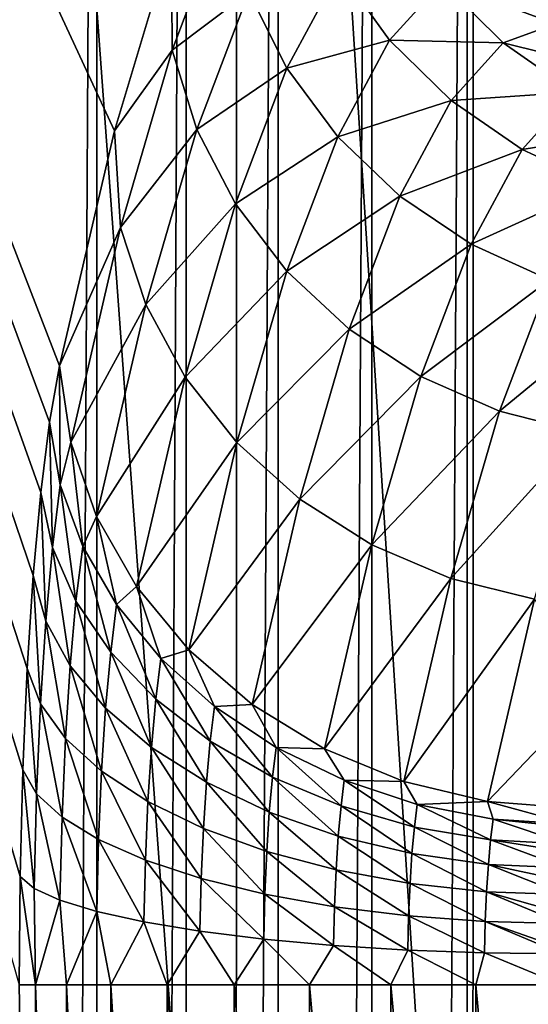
# Model space of a CAD drawing. Header units: metres. Extents: x -13 to 104, y -17 to 17.
# Tile 67 of 235: x 25.983 to 26.498, y 5.624 to 6.621. Entities that reach past the tile are written whole.
import ezdxf

# ---------------------------------------------------------------- set-up
doc = ezdxf.new("R2010")
doc.units = ezdxf.units.M
doc.layers.add('solid_508351', color=7, linetype='CONTINUOUS')

msp = doc.modelspace()

# ---------------------------------------------------------------- linework, layer by layer
at = {"layer": 'solid_508351'}
for points in [[(53.914722, 6.590713, 20.840343), (20.568798, 8.925374, 17.342329), (20.565187, 8.898536, 17.358732)], [(53.914722, 6.590713, 20.840343), (53.919899, 6.625234, 20.814188), (20.568798, 8.925374, 17.342329)], [(53.909721, 6.554014, 20.863384), (20.565187, 8.898536, 17.358732), (20.559671, 8.853759, 17.381256)], [(53.909721, 6.554014, 20.863384), (53.914722, 6.590713, 20.840343), (20.565187, 8.898536, 17.358732)], [(53.90493, 6.515418, 20.883133), (20.559671, 8.853759, 17.381256), (20.555859, 8.819738, 17.394787)], [(53.90493, 6.515418, 20.883133), (53.909721, 6.554014, 20.863384), (20.559671, 8.853759, 17.381256)], [(53.900391, 6.475217, 20.899439), (20.555859, 8.819738, 17.394787), (20.551445, 8.776638, 17.407942)], [(53.900391, 6.475217, 20.899439), (53.90493, 6.515418, 20.883133), (20.555859, 8.819738, 17.394787)], [(53.896133, 6.433718, 20.91218), (20.551445, 8.776638, 17.407942), (20.547659, 8.735758, 17.416607)], [(53.896133, 6.433718, 20.91218), (53.900391, 6.475217, 20.899439), (20.551445, 8.776638, 17.407942)], [(53.892193, 6.391236, 20.921259), (20.547659, 8.735758, 17.416607), (20.544338, 8.696086, 17.421665)], [(53.892193, 6.391236, 20.921259), (53.896133, 6.433718, 20.91218), (20.547659, 8.735758, 17.416607)], [(53.888596, 6.348096, 20.926605), (20.544338, 8.696086, 17.421665), (20.541, 8.649134, 17.423546)], [(53.888596, 6.348096, 20.926605), (53.892193, 6.391236, 20.921259), (20.544338, 8.696086, 17.421665)], [(37.213074, -7.476887, 19.175852), (20.541, 8.649134, 17.423546), (20.540823, 0, 17.423527)], [(37.213074, -7.476887, 19.175852), (37.213074, 7.476887, 19.17585), (20.541, 8.649134, 17.423546)], [(53.888596, 6.348096, 20.926605), (20.541, 8.649134, 17.423546), (37.213074, 7.476887, 19.17585)], [(25.92498, 8.491352, -8.91882), (26.202055, 4.7, -8.558278), (25.92437, 4.7, -8.919536)], [(26.202703, 8.471836, -8.557341), (26.202055, 4.7, -8.558278), (25.92498, 8.491352, -8.91882)], [(26.202703, 8.471836, -8.557341), (26.441963, 4.7, -8.170467), (26.202055, 4.7, -8.558278)], [(26.442406, 8.454499, -8.169662), (26.441963, 4.7, -8.170467), (26.202703, 8.471836, -8.557341)], [(26.442406, 8.454499, -8.169662), (26.64126, 4.7, -7.760674), (26.441963, 4.7, -8.170467)], [(26.64167, 8.439519, -7.759706), (26.64126, 4.7, -7.760674), (26.442406, 8.454499, -8.169662)], [(26.07885, 6.508545, 3.000002), (25.198364, 8.404401, 11.377251), (26.022978, 6.270645, 3.531578)], [(26.013035, 6.213643, 3.626181), (26.022978, 6.270645, 3.531578), (25.198364, 8.404401, 11.377251)], [(26.136703, 6.70126, 2.449545), (25.198364, 8.404401, 11.377251), (26.07885, 6.508545, 3.000002)], [(26.004148, 6.142247, 3.710734), (26.013035, 6.213643, 3.626181), (25.198364, 8.404401, 11.377251)], [(25.996553, 6.058304, 3.783), (26.004148, 6.142247, 3.710734), (25.198364, 8.404401, 11.377251)], [(25.99044, 5.96393, 3.841157), (25.996553, 6.058304, 3.783), (25.198364, 8.404401, 11.377251)], [(25.985964, 5.861496, 3.883743), (25.99044, 5.96393, 3.841157), (25.198364, 8.404401, 11.377251)], [(25.983238, 5.753585, 3.909686), (25.985964, 5.861496, 3.883743), (25.198364, 8.404401, 11.377251)], [(25.982328, 5.64358, 3.918336), (25.983238, 5.753585, 3.909686), (25.198364, 8.404401, 11.377251)], [(25.972931, -8.318213, 12.851464), (25.972931, 8.318213, 12.851464), (26.060841, 8.309629, 12.89565)], [(26.060841, -8.309629, 12.89565), (25.972931, -8.318213, 12.851464), (26.060841, 8.309629, 12.89565)], [(26.060841, -8.309629, 12.89565), (26.060841, 8.309629, 12.89565), (26.151501, 8.300849, 12.933992)], [(26.151501, -8.300849, 12.933992), (26.060841, -8.309629, 12.89565), (26.151501, 8.300849, 12.933992)], [(26.151501, -8.300849, 12.933992), (26.151501, 8.300849, 12.933992), (26.244511, 8.291911, 12.966316)], [(26.244511, -8.291911, 12.966316), (26.151501, -8.300849, 12.933992), (26.244511, 8.291911, 12.966316)], [(26.244511, -8.291911, 12.966316), (26.244511, 8.291911, 12.966316), (26.339462, 8.282854, 12.992474)], [(26.339462, -8.282854, 12.992474), (26.244511, -8.291911, 12.966316), (26.339462, 8.282854, 12.992474)], [(26.339462, -8.282854, 12.992474), (26.339462, 8.282854, 12.992474), (26.43593, 8.273734, 13.012343)], [(26.43593, -8.273734, 13.012343), (26.339462, -8.282854, 12.992474), (26.43593, 8.273734, 13.012343)], [(26.43593, -8.273734, 13.012343), (26.43593, 8.273734, 13.012343), (26.533504, 8.264537, 13.025842)], [(26.43593, -8.273734, 13.012343), (26.533504, 8.264537, 13.025842), (26.533337, 0, 13.025824)], [(26.575634, 6.57219, -1.087826), (26.540928, 6.649206, -1.109628), (26.48715, 6.749162, -0.597971)], [(26.52248, 6.670989, -0.582095), (26.575634, 6.57219, -1.087826), (26.48715, 6.749162, -0.597971)], [(26.136703, 6.70126, 2.449545), (26.137207, 6.590445, 2.516428), (26.190676, 6.731276, 2.007698)], [(26.215048, 6.649206, 1.990914), (26.190676, 6.731276, 2.007698), (26.137207, 6.590445, 2.516428)], [(26.571047, 6.600325, -0.565996), (26.52248, 6.670989, -0.582095), (26.468689, 6.730501, -0.070319)], [(26.517826, 6.659207, -0.059641), (26.571047, 6.600325, -0.565996), (26.468689, 6.730501, -0.070319)], [(26.136703, 6.70126, 2.449545), (26.07885, 6.508545, 3.000002), (26.137207, 6.590445, 2.516428)], [(26.525606, 6.617146, 0.456158), (26.464293, 6.678874, 0.449714), (26.410757, 6.659207, 0.959068)], [(26.578648, 6.597662, -0.048489), (26.517826, 6.659207, -0.059641), (26.464293, 6.678874, 0.449714)], [(26.525606, 6.617146, 0.456158), (26.578648, 6.597662, -0.048489), (26.464293, 6.678874, 0.449714)], [(26.253529, 6.57219, 1.976803), (26.306683, 6.670989, 1.471073), (26.215048, 6.649206, 1.990914)], [(26.357536, 6.600325, 1.465423), (26.306683, 6.670989, 1.471073), (26.253529, 6.57219, 1.976803)], [(26.357536, 6.600325, 1.465423), (26.410757, 6.659207, 0.959068), (26.306683, 6.670989, 1.471073)], [(26.472565, 6.597662, 0.960805), (26.410757, 6.659207, 0.959068), (26.357536, 6.600325, 1.465423)], [(26.472565, 6.597662, 0.960805), (26.525606, 6.617146, 0.456158), (26.410757, 6.659207, 0.959068)], [(26.162231, 6.510092, 2.493441), (26.215048, 6.649206, 1.990914), (26.137207, 6.590445, 2.516428)], [(26.253529, 6.57219, 1.976803), (26.215048, 6.649206, 1.990914), (26.162231, 6.510092, 2.493441)], [(26.596659, 6.567075, 0.463626), (26.525606, 6.617146, 0.456158), (26.472565, 6.597662, 0.960805)], [(26.304945, 6.502573, 1.965797), (26.357536, 6.600325, 1.465423), (26.253529, 6.57219, 1.976803)], [(26.419838, 6.539323, 1.46248), (26.357536, 6.600325, 1.465423), (26.304945, 6.502573, 1.965797)], [(26.419838, 6.539323, 1.46248), (26.472565, 6.597662, 0.960805), (26.357536, 6.600325, 1.465423)], [(26.544018, 6.547738, 0.964454), (26.472565, 6.597662, 0.960805), (26.419838, 6.539323, 1.46248)], [(26.544018, 6.547738, 0.964454), (26.596659, 6.567075, 0.463626), (26.472565, 6.597662, 0.960805)], [(26.07885, 6.508545, 3.000002), (26.085022, 6.410802, 3.01292), (26.137207, 6.590445, 2.516428)], [(26.162231, 6.510092, 2.493441), (26.137207, 6.590445, 2.516428), (26.085022, 6.410802, 3.01292)], [(26.201323, 6.434687, 2.47351), (26.253529, 6.57219, 1.976803), (26.162231, 6.510092, 2.493441)], [(26.304945, 6.502573, 1.965797), (26.253529, 6.57219, 1.976803), (26.201323, 6.434687, 2.47351)], [(26.49169, 6.489841, 1.462333), (26.544018, 6.547738, 0.964454), (26.419838, 6.539323, 1.46248)], [(26.62294, 6.510955, 0.969905), (26.544018, 6.547738, 0.964454), (26.49169, 6.489841, 1.462333)], [(26.367733, 6.442475, 1.958229), (26.419838, 6.539323, 1.46248), (26.304945, 6.502573, 1.965797)], [(26.49169, 6.489841, 1.462333), (26.419838, 6.539323, 1.46248), (26.367733, 6.442475, 1.958229)], [(26.07885, 6.508545, 3.000002), (26.022978, 6.270645, 3.531578), (26.085022, 6.410802, 3.01292)], [(26.110683, 6.332639, 2.983879), (26.162231, 6.510092, 2.493441), (26.085022, 6.410802, 3.01292)], [(26.201323, 6.434687, 2.47351), (26.162231, 6.510092, 2.493441), (26.110683, 6.332639, 2.983879)], [(26.253292, 6.366527, 2.457242), (26.304945, 6.502573, 1.965797), (26.201323, 6.434687, 2.47351)], [(26.367733, 6.442475, 1.958229), (26.304945, 6.502573, 1.965797), (26.253292, 6.366527, 2.457242)], [(26.570906, 6.453383, 1.464987), (26.62294, 6.510955, 0.969905), (26.49169, 6.489841, 1.462333)], [(26.439978, 6.393725, 1.954331), (26.49169, 6.489841, 1.462333), (26.367733, 6.442475, 1.958229)], [(26.570906, 6.453383, 1.464987), (26.49169, 6.489841, 1.462333), (26.439978, 6.393725, 1.954331)], [(26.519485, 6.357808, 1.954221), (26.570906, 6.453383, 1.464987), (26.439978, 6.393725, 1.954331)], [(26.316557, 6.307686, 2.445132), (26.367733, 6.442475, 1.958229), (26.253292, 6.366527, 2.457242)], [(26.439978, 6.393725, 1.954331), (26.367733, 6.442475, 1.958229), (26.316557, 6.307686, 2.445132)], [(26.150372, 6.25929, 2.958268), (26.201323, 6.434687, 2.47351), (26.110683, 6.332639, 2.983879)], [(26.253292, 6.366527, 2.457242), (26.201323, 6.434687, 2.47351), (26.150372, 6.25929, 2.958268)], [(26.022978, 6.270645, 3.531578), (26.034433, 6.193406, 3.494249), (26.085022, 6.410802, 3.01292)], [(26.110683, 6.332639, 2.983879), (26.085022, 6.410802, 3.01292), (26.034433, 6.193406, 3.494249)], [(26.389191, 6.259956, 2.43755), (26.439978, 6.393725, 1.954331), (26.316557, 6.307686, 2.445132)], [(26.519485, 6.357808, 1.954221), (26.439978, 6.393725, 1.954331), (26.389191, 6.259956, 2.43755)], [(26.202881, 6.192988, 2.936865), (26.253292, 6.366527, 2.457242), (26.150372, 6.25929, 2.958268)], [(26.316557, 6.307686, 2.445132), (26.253292, 6.366527, 2.457242), (26.202881, 6.192988, 2.936865)], [(26.468981, 6.22479, 2.434725), (26.519485, 6.357808, 1.954221), (26.389191, 6.259956, 2.43755)], [(26.60383, 6.335816, 1.957902), (26.519485, 6.357808, 1.954221), (26.468981, 6.22479, 2.434725)], [(26.060711, 6.117894, 3.45934), (26.110683, 6.332639, 2.983879), (26.034433, 6.193406, 3.494249)], [(26.150372, 6.25929, 2.958268), (26.110683, 6.332639, 2.983879), (26.060711, 6.117894, 3.45934)], [(26.553501, 6.203259, 2.436744), (26.60383, 6.335816, 1.957902), (26.468981, 6.22479, 2.434725)], [(26.266611, 6.135751, 2.920322), (26.316557, 6.307686, 2.445132), (26.202881, 6.192988, 2.936865)], [(26.389191, 6.259956, 2.43755), (26.316557, 6.307686, 2.445132), (26.266611, 6.135751, 2.920322)], [(26.013035, 6.213643, 3.626181), (26.023901, 6.14994, 3.58169), (26.022978, 6.270645, 3.531578)], [(26.023901, 6.14994, 3.58169), (26.034433, 6.193406, 3.494249), (26.022978, 6.270645, 3.531578)], [(26.100979, 6.047032, 3.428221), (26.150372, 6.25929, 2.958268), (26.060711, 6.117894, 3.45934)], [(26.202881, 6.192988, 2.936865), (26.150372, 6.25929, 2.958268), (26.100979, 6.047032, 3.428221)], [(26.339624, 6.089322, 2.909144), (26.389191, 6.259956, 2.43755), (26.266611, 6.135751, 2.920322)], [(26.468981, 6.22479, 2.434725), (26.389191, 6.259956, 2.43755), (26.339624, 6.089322, 2.909144)], [(26.419693, 6.055115, 2.90367), (26.468981, 6.22479, 2.434725), (26.339624, 6.089322, 2.909144)], [(26.553501, 6.203259, 2.436744), (26.468981, 6.22479, 2.434725), (26.419693, 6.055115, 2.90367)], [(26.016006, 6.086521, 3.656792), (26.013035, 6.213643, 3.626181), (26.004148, 6.142247, 3.710734)], [(26.016006, 6.086521, 3.656792), (26.023901, 6.14994, 3.58169), (26.013035, 6.213643, 3.626181)], [(26.504383, 6.034171, 2.904067), (26.553501, 6.203259, 2.436744), (26.419693, 6.055115, 2.90367)], [(26.023901, 6.14994, 3.58169), (26.046745, 6.08781, 3.539571), (26.034433, 6.193406, 3.494249)], [(26.046745, 6.08781, 3.539571), (26.060711, 6.117894, 3.45934), (26.034433, 6.193406, 3.494249)], [(26.154011, 5.982978, 3.401841), (26.202881, 6.192988, 2.936865), (26.100979, 6.047032, 3.428221)], [(26.266611, 6.135751, 2.920322), (26.202881, 6.192988, 2.936865), (26.154011, 5.982978, 3.401841)], [(26.016006, 6.086521, 3.656792), (26.03982, 6.032173, 3.605459), (26.023901, 6.14994, 3.58169)], [(26.03982, 6.032173, 3.605459), (26.046745, 6.08781, 3.539571), (26.023901, 6.14994, 3.58169)], [(26.00926, 6.011961, 3.720979), (26.004148, 6.142247, 3.710734), (25.996553, 6.058304, 3.783)], [(26.00926, 6.011961, 3.720979), (26.016006, 6.086521, 3.656792), (26.004148, 6.142247, 3.710734)], [(26.218193, 5.927682, 3.381001), (26.266611, 6.135751, 2.920322), (26.154011, 5.982978, 3.401841)], [(26.339624, 6.089322, 2.909144), (26.266611, 6.135751, 2.920322), (26.218193, 5.927682, 3.381001)], [(26.046745, 6.08781, 3.539571), (26.081003, 6.02878, 3.500872), (26.060711, 6.117894, 3.45934)], [(26.081003, 6.02878, 3.500872), (26.100979, 6.047032, 3.428221), (26.060711, 6.117894, 3.45934)], [(26.00926, 6.011961, 3.720979), (26.033901, 5.966762, 3.66177), (26.016006, 6.086521, 3.656792)], [(26.033901, 5.966762, 3.66177), (26.03982, 6.032173, 3.605459), (26.016006, 6.086521, 3.656792)], [(26.03982, 6.032173, 3.605459), (26.074997, 5.980536, 3.558005), (26.046745, 6.08781, 3.539571)], [(26.074997, 5.980536, 3.558005), (26.081003, 6.02878, 3.500872), (26.046745, 6.08781, 3.539571)], [(26.291571, 5.882828, 3.366337), (26.339624, 6.089322, 2.909144), (26.218193, 5.927682, 3.381001)], [(26.419693, 6.055115, 2.90367), (26.339624, 6.089322, 2.909144), (26.291571, 5.882828, 3.366337)], [(26.003832, 5.928135, 3.772635), (25.996553, 6.058304, 3.783), (25.99044, 5.96393, 3.841157)], [(26.003832, 5.928135, 3.772635), (26.00926, 6.011961, 3.720979), (25.996553, 6.058304, 3.783)], [(26.37191, 5.84978, 3.358294), (26.419693, 6.055115, 2.90367), (26.291571, 5.882828, 3.366337)], [(26.504383, 6.034171, 2.904067), (26.419693, 6.055115, 2.90367), (26.37191, 5.84978, 3.358294)], [(26.081003, 6.02878, 3.500872), (26.125832, 5.9743, 3.466546), (26.100979, 6.047032, 3.428221)], [(26.125832, 5.9743, 3.466546), (26.154011, 5.982978, 3.401841), (26.100979, 6.047032, 3.428221)], [(26.456766, 5.829546, 3.357119), (26.504383, 6.034171, 2.904067), (26.37191, 5.84978, 3.358294)], [(26.456766, 5.829546, 3.357119), (26.57181, 5.949569, 3.093185), (26.504383, 6.034171, 2.904067)], [(26.033901, 5.966762, 3.66177), (26.069866, 5.923816, 3.606833), (26.03982, 6.032173, 3.605459)], [(26.069866, 5.923816, 3.606833), (26.074997, 5.980536, 3.558005), (26.03982, 6.032173, 3.605459)], [(26.074997, 5.980536, 3.558005), (26.120674, 5.93288, 3.515598), (26.081003, 6.02878, 3.500872)], [(26.120674, 5.93288, 3.515598), (26.125832, 5.9743, 3.466546), (26.081003, 6.02878, 3.500872)], [(26.003832, 5.928135, 3.772635), (26.029139, 5.893221, 3.707088), (26.00926, 6.011961, 3.720979)], [(26.029139, 5.893221, 3.707088), (26.033901, 5.966762, 3.66177), (26.00926, 6.011961, 3.720979)], [(26.069866, 5.923816, 3.606833), (26.116268, 5.884182, 3.557521), (26.074997, 5.980536, 3.558005)], [(26.116268, 5.884182, 3.557521), (26.120674, 5.93288, 3.515598), (26.074997, 5.980536, 3.558005)], [(26.120674, 5.93288, 3.515598), (26.175728, 5.890379, 3.479284), (26.125832, 5.9743, 3.466546)], [(26.125832, 5.9743, 3.466546), (26.180126, 5.925715, 3.437438), (26.154011, 5.982978, 3.401841)], [(26.175728, 5.890379, 3.479284), (26.180126, 5.925715, 3.437438), (26.125832, 5.9743, 3.466546)], [(26.180126, 5.925715, 3.437438), (26.218193, 5.927682, 3.381001), (26.154011, 5.982978, 3.401841)], [(25.999855, 5.837152, 3.810462), (25.99044, 5.96393, 3.841157), (25.985964, 5.861496, 3.883743)], [(25.999855, 5.837152, 3.810462), (26.003832, 5.928135, 3.772635), (25.99044, 5.96393, 3.841157)], [(26.029139, 5.893221, 3.707088), (26.065735, 5.860048, 3.646129), (26.033901, 5.966762, 3.66177)], [(26.065735, 5.860048, 3.646129), (26.069866, 5.923816, 3.606833), (26.033901, 5.966762, 3.66177)], [(26.456766, 5.829546, 3.357119), (26.543468, 5.822742, 3.362837), (26.57181, 5.949569, 3.093185)], [(25.999855, 5.837152, 3.810462), (26.02565, 5.813401, 3.740273), (26.003832, 5.928135, 3.772635)], [(26.02565, 5.813401, 3.740273), (26.029139, 5.893221, 3.707088), (26.003832, 5.928135, 3.772635)], [(26.065735, 5.860048, 3.646129), (26.112722, 5.829432, 3.591259), (26.069866, 5.923816, 3.606833)], [(26.112722, 5.829432, 3.591259), (26.116268, 5.884182, 3.557521), (26.069866, 5.923816, 3.606833)], [(26.116268, 5.884182, 3.557521), (26.171968, 5.848835, 3.515048), (26.120674, 5.93288, 3.515598)], [(26.171968, 5.848835, 3.515048), (26.175728, 5.890379, 3.479284), (26.120674, 5.93288, 3.515598)], [(26.175728, 5.890379, 3.479284), (26.2388, 5.85408, 3.449955), (26.180126, 5.925715, 3.437438)], [(26.180126, 5.925715, 3.437438), (26.242552, 5.884219, 3.414264), (26.218193, 5.927682, 3.381001)], [(26.2388, 5.85408, 3.449955), (26.242552, 5.884219, 3.414264), (26.180126, 5.925715, 3.437438)], [(26.242552, 5.884219, 3.414264), (26.291571, 5.882828, 3.366337), (26.218193, 5.927682, 3.381001)], [(26.02565, 5.813401, 3.740273), (26.062712, 5.790834, 3.674904), (26.029139, 5.893221, 3.707088)], [(26.062712, 5.790834, 3.674904), (26.065735, 5.860048, 3.646129), (26.029139, 5.893221, 3.707088)], [(26.112722, 5.829432, 3.591259), (26.168943, 5.802129, 3.543829), (26.116268, 5.884182, 3.557521)], [(26.168943, 5.802129, 3.543829), (26.171968, 5.848835, 3.515048), (26.116268, 5.884182, 3.557521)], [(26.171968, 5.848835, 3.515048), (26.235594, 5.818647, 3.480459), (26.175728, 5.890379, 3.479284)], [(26.235594, 5.818647, 3.480459), (26.2388, 5.85408, 3.449955), (26.175728, 5.890379, 3.479284)], [(26.2388, 5.85408, 3.449955), (26.308338, 5.824877, 3.428336), (26.242552, 5.884219, 3.414264)], [(26.242552, 5.884219, 3.414264), (26.311569, 5.850834, 3.397596), (26.291571, 5.882828, 3.366337)], [(26.308338, 5.824877, 3.428336), (26.311569, 5.850834, 3.397596), (26.242552, 5.884219, 3.414264)], [(26.311569, 5.850834, 3.397596), (26.37191, 5.84978, 3.358294), (26.291571, 5.882828, 3.366337)], [(25.997435, 5.741299, 3.833506), (25.985964, 5.861496, 3.883743), (25.983238, 5.753585, 3.909686)], [(25.997435, 5.741299, 3.833506), (25.999855, 5.837152, 3.810462), (25.985964, 5.861496, 3.883743)], [(26.062712, 5.790834, 3.674904), (26.110126, 5.770008, 3.615965), (26.065735, 5.860048, 3.646129)], [(26.110126, 5.770008, 3.615965), (26.112722, 5.829432, 3.591259), (26.065735, 5.860048, 3.646129)], [(26.235594, 5.818647, 3.480459), (26.305576, 5.794359, 3.454607), (26.2388, 5.85408, 3.449955)], [(26.305576, 5.794359, 3.454607), (26.308338, 5.824877, 3.428336), (26.2388, 5.85408, 3.449955)], [(26.168943, 5.802129, 3.543829), (26.233013, 5.77881, 3.505008), (26.171968, 5.848835, 3.515048)], [(26.233013, 5.77881, 3.505008), (26.235594, 5.818647, 3.480459), (26.171968, 5.848835, 3.515048)], [(26.308338, 5.824877, 3.428336), (26.382629, 5.803488, 3.414956), (26.311569, 5.850834, 3.397596)], [(26.311569, 5.850834, 3.397596), (26.385479, 5.826383, 3.387843), (26.37191, 5.84978, 3.358294)], [(26.382629, 5.803488, 3.414956), (26.385479, 5.826383, 3.387843), (26.311569, 5.850834, 3.397596)], [(26.385479, 5.826383, 3.387843), (26.456766, 5.829546, 3.357119), (26.37191, 5.84978, 3.358294)], [(25.997435, 5.741299, 3.833506), (26.023525, 5.729309, 3.76049), (25.999855, 5.837152, 3.810462)], [(26.023525, 5.729309, 3.76049), (26.02565, 5.813401, 3.740273), (25.999855, 5.837152, 3.810462)], [(26.110126, 5.770008, 3.615965), (26.166729, 5.751435, 3.564905), (26.112722, 5.829432, 3.591259)], [(26.166729, 5.751435, 3.564905), (26.168943, 5.802129, 3.543829), (26.112722, 5.829432, 3.591259)], [(26.305576, 5.794359, 3.454607), (26.380194, 5.776571, 3.438128), (26.308338, 5.824877, 3.428336)], [(26.380194, 5.776571, 3.438128), (26.382629, 5.803488, 3.414956), (26.308338, 5.824877, 3.428336)], [(26.382629, 5.803488, 3.414956), (26.459846, 5.79044, 3.410147), (26.385479, 5.826383, 3.387843)], [(26.385479, 5.826383, 3.387843), (26.462463, 5.811467, 3.385247), (26.456766, 5.829546, 3.357119)], [(26.459846, 5.79044, 3.410147), (26.462463, 5.811467, 3.385247), (26.385479, 5.826383, 3.387843)], [(26.456766, 5.829546, 3.357119), (26.540627, 5.806454, 3.389869), (26.543468, 5.822742, 3.362837)], [(26.462463, 5.811467, 3.385247), (26.540627, 5.806454, 3.389869), (26.456766, 5.829546, 3.357119)], [(26.233013, 5.77881, 3.505008), (26.303354, 5.760049, 3.47575), (26.235594, 5.818647, 3.480459)], [(26.303354, 5.760049, 3.47575), (26.305576, 5.794359, 3.454607), (26.235594, 5.818647, 3.480459)], [(26.023525, 5.729309, 3.76049), (26.060867, 5.717917, 3.692435), (26.02565, 5.813401, 3.740273)], [(26.060867, 5.717917, 3.692435), (26.062712, 5.790834, 3.674904), (26.02565, 5.813401, 3.740273)], [(26.459846, 5.79044, 3.410147), (26.538088, 5.786055, 3.414026), (26.462463, 5.811467, 3.385247)], [(26.462463, 5.811467, 3.385247), (26.538088, 5.786055, 3.414026), (26.54018, 5.803329, 3.39411)], [(26.462463, 5.811467, 3.385247), (26.54018, 5.803329, 3.39411), (26.540627, 5.806454, 3.389869)], [(26.166729, 5.751435, 3.564905), (26.231125, 5.735572, 3.522984), (26.168943, 5.802129, 3.543829)], [(26.231125, 5.735572, 3.522984), (26.233013, 5.77881, 3.505008), (26.168943, 5.802129, 3.543829)], [(26.303354, 5.760049, 3.47575), (26.378235, 5.746308, 3.456777), (26.305576, 5.794359, 3.454607)], [(26.378235, 5.746308, 3.456777), (26.380194, 5.776571, 3.438128), (26.305576, 5.794359, 3.454607)], [(26.380194, 5.776571, 3.438128), (26.457611, 5.765719, 3.431429), (26.382629, 5.803488, 3.414956)], [(26.457611, 5.765719, 3.431429), (26.459846, 5.79044, 3.410147), (26.382629, 5.803488, 3.414956)], [(26.060867, 5.717917, 3.692435), (26.108543, 5.707404, 3.631016), (26.062712, 5.790834, 3.674904)], [(26.108543, 5.707404, 3.631016), (26.110126, 5.770008, 3.615965), (26.062712, 5.790834, 3.674904)], [(26.457611, 5.765719, 3.431429), (26.535917, 5.762072, 3.434673), (26.459846, 5.79044, 3.410147)], [(26.459846, 5.79044, 3.410147), (26.535917, 5.762072, 3.434673), (26.537323, 5.778462, 3.421298)], [(26.459846, 5.79044, 3.410147), (26.537323, 5.778462, 3.421298), (26.538088, 5.786055, 3.414026)], [(26.231125, 5.735572, 3.522984), (26.301727, 5.722809, 3.491233), (26.233013, 5.77881, 3.505008)], [(26.301727, 5.722809, 3.491233), (26.303354, 5.760049, 3.47575), (26.233013, 5.77881, 3.505008)], [(26.378235, 5.746308, 3.456777), (26.455811, 5.737926, 3.448555), (26.380194, 5.776571, 3.438128)], [(26.455811, 5.737926, 3.448555), (26.457611, 5.765719, 3.431429), (26.380194, 5.776571, 3.438128)], [(26.108543, 5.707404, 3.631016), (26.165379, 5.698028, 3.577746), (26.110126, 5.770008, 3.615965)], [(26.165379, 5.698028, 3.577746), (26.166729, 5.751435, 3.564905), (26.110126, 5.770008, 3.615965)], [(26.455811, 5.737926, 3.448555), (26.53417, 5.735109, 3.451288), (26.457611, 5.765719, 3.431429)], [(26.457611, 5.765719, 3.431429), (26.53417, 5.735109, 3.451288), (26.534992, 5.74899, 3.443471)], [(26.457611, 5.765719, 3.431429), (26.534992, 5.74899, 3.443471), (26.535917, 5.762072, 3.434673)], [(26.301727, 5.722809, 3.491233), (26.376799, 5.713462, 3.470433), (26.303354, 5.760049, 3.47575)], [(26.376799, 5.713462, 3.470433), (26.378235, 5.746308, 3.456777), (26.303354, 5.760049, 3.47575)], [(25.998959, 5.64358, 3.832782), (25.983238, 5.753585, 3.909686), (25.982328, 5.64358, 3.918336)], [(25.998959, 5.64358, 3.832782), (25.997435, 5.741299, 3.833506), (25.983238, 5.753585, 3.909686)], [(26.165379, 5.698028, 3.577746), (26.229973, 5.69002, 3.533936), (26.166729, 5.751435, 3.564905)], [(26.229973, 5.69002, 3.533936), (26.231125, 5.735572, 3.522984), (26.166729, 5.751435, 3.564905)], [(26.376799, 5.713462, 3.470433), (26.454493, 5.70776, 3.461097), (26.378235, 5.746308, 3.456777)], [(26.454493, 5.70776, 3.461097), (26.455811, 5.737926, 3.448555), (26.378235, 5.746308, 3.456777)], [(25.998959, 5.64358, 3.832782), (26.023525, 5.729309, 3.76049), (25.997435, 5.741299, 3.833506)], [(26.229973, 5.69002, 3.533936), (26.300735, 5.683577, 3.500665), (26.231125, 5.735572, 3.522984)], [(26.300735, 5.683577, 3.500665), (26.301727, 5.722809, 3.491233), (26.231125, 5.735572, 3.522984)], [(26.454493, 5.70776, 3.461097), (26.532892, 5.705843, 3.463455), (26.455811, 5.737926, 3.448555)], [(26.455811, 5.737926, 3.448555), (26.532892, 5.705843, 3.463455), (26.533268, 5.715919, 3.459873)], [(26.455811, 5.737926, 3.448555), (26.533268, 5.715919, 3.459873), (26.53417, 5.735109, 3.451288)], [(25.998959, 5.64358, 3.832782), (26.030191, 5.64358, 3.751415), (26.023525, 5.729309, 3.76049)], [(26.030191, 5.64358, 3.751415), (26.060867, 5.717917, 3.692435), (26.023525, 5.729309, 3.76049)], [(26.030191, 5.64358, 3.751415), (26.075081, 5.64358, 3.676708), (26.060867, 5.717917, 3.692435)], [(26.075081, 5.64358, 3.676708), (26.108543, 5.707404, 3.631016), (26.060867, 5.717917, 3.692435)], [(26.300735, 5.683577, 3.500665), (26.375925, 5.678858, 3.478752), (26.301727, 5.722809, 3.491233)], [(26.375925, 5.678858, 3.478752), (26.376799, 5.713462, 3.470433), (26.301727, 5.722809, 3.491233)], [(26.075081, 5.64358, 3.676708), (26.132259, 5.64358, 3.61093), (26.108543, 5.707404, 3.631016)], [(26.132259, 5.64358, 3.61093), (26.165379, 5.698028, 3.577746), (26.108543, 5.707404, 3.631016)], [(26.375925, 5.678858, 3.478752), (26.45369, 5.67598, 3.468738), (26.376799, 5.713462, 3.470433)], [(26.45369, 5.67598, 3.468738), (26.454493, 5.70776, 3.461097), (26.376799, 5.713462, 3.470433)], [(26.45369, 5.67598, 3.468738), (26.532114, 5.675012, 3.470868), (26.454493, 5.70776, 3.461097)], [(26.454493, 5.70776, 3.461097), (26.532114, 5.675012, 3.470868), (26.532209, 5.680377, 3.469944)], [(26.454493, 5.70776, 3.461097), (26.532209, 5.680377, 3.469944), (26.532892, 5.705843, 3.463455)], [(26.132259, 5.64358, 3.61093), (26.199993, 5.64358, 3.556082), (26.165379, 5.698028, 3.577746)], [(26.199993, 5.64358, 3.556082), (26.229973, 5.69002, 3.533936), (26.165379, 5.698028, 3.577746)], [(26.199993, 5.64358, 3.556082), (26.27622, 5.64358, 3.513828), (26.229973, 5.69002, 3.533936)], [(26.27622, 5.64358, 3.513828), (26.300735, 5.683577, 3.500665), (26.229973, 5.69002, 3.533936)], [(26.27622, 5.64358, 3.513828), (26.358627, 5.64358, 3.485452), (26.300735, 5.683577, 3.500665)], [(26.358627, 5.64358, 3.485452), (26.375925, 5.678858, 3.478752), (26.300735, 5.683577, 3.500665)], [(26.358627, 5.64358, 3.485452), (26.444712, 5.64358, 3.471818), (26.375925, 5.678858, 3.478752)], [(26.444712, 5.64358, 3.471818), (26.45369, 5.67598, 3.468738), (26.375925, 5.678858, 3.478752)], [(26.444712, 5.64358, 3.471818), (26.531853, 5.64358, 3.473339), (26.45369, 5.67598, 3.468738)], [(26.45369, 5.67598, 3.468738), (26.531853, 5.64358, 3.473339), (26.532114, 5.675012, 3.470868)], [(25.982328, 5.64358, 3.918336), (25.982328, 4.7, 3.918336), (25.998962, 4.7, 3.832764)], [(25.998959, 5.64358, 3.832782), (25.982328, 5.64358, 3.918336), (25.998962, 4.7, 3.832764)], [(25.998959, 5.64358, 3.832782), (25.998962, 4.7, 3.832764), (26.03017, 4.7, 3.75146)], [(25.998959, 5.64358, 3.832782), (26.03017, 4.7, 3.75146), (26.030191, 5.64358, 3.751415)], [(26.030191, 5.64358, 3.751415), (26.03017, 4.7, 3.75146), (26.075109, 4.7, 3.676669)], [(26.030191, 5.64358, 3.751415), (26.075109, 4.7, 3.676669), (26.075081, 5.64358, 3.676708)], [(26.075081, 5.64358, 3.676708), (26.075109, 4.7, 3.676669), (26.132215, 4.7, 3.610974)], [(26.075081, 5.64358, 3.676708), (26.132215, 4.7, 3.610974), (26.132259, 5.64358, 3.61093)], [(26.132259, 5.64358, 3.61093), (26.132215, 4.7, 3.610974), (26.200045, 4.7, 3.556047)], [(26.132259, 5.64358, 3.61093), (26.200045, 4.7, 3.556047), (26.199993, 5.64358, 3.556082)], [(26.199993, 5.64358, 3.556082), (26.200045, 4.7, 3.556047), (26.276176, 4.7, 3.513847)], [(26.199993, 5.64358, 3.556082), (26.276176, 4.7, 3.513847), (26.27622, 5.64358, 3.513828)], [(26.27622, 5.64358, 3.513828), (26.276176, 4.7, 3.513847), (26.358677, 4.7, 3.48544)], [(26.27622, 5.64358, 3.513828), (26.358677, 4.7, 3.48544), (26.358627, 5.64358, 3.485452)], [(26.358627, 5.64358, 3.485452), (26.358677, 4.7, 3.48544), (26.444693, 4.7, 3.47182)], [(26.358627, 5.64358, 3.485452), (26.444693, 4.7, 3.47182), (26.444712, 5.64358, 3.471818)], [(26.444712, 5.64358, 3.471818), (26.444693, 4.7, 3.47182), (26.531853, 4.7, 3.473339)], [(26.444712, 5.64358, 3.471818), (26.531853, 4.7, 3.473339), (26.531853, 5.64358, 3.473339)]]:
    msp.add_3dface(points, dxfattribs=at)

doc.saveas('drawing.dxf')
